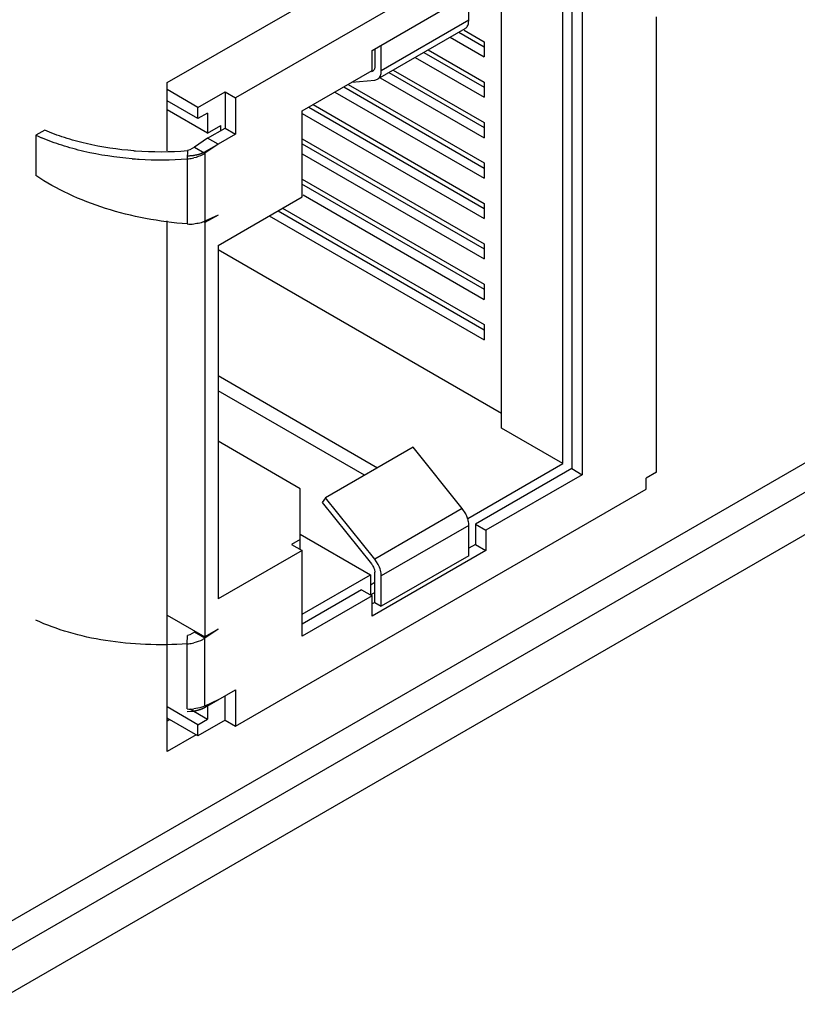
# Model space of a CAD drawing. Header units: inches. Extents: x 0 to 34, y 0 to 22.
# Tile 21 of 101: x 4.168 to 4.639, y 15.42 to 16.017. Entities that reach past the tile are written whole.
import ezdxf

# ---------------------------------------------------------------- set-up
doc = ezdxf.new("R2010")
doc.units = ezdxf.units.IN
doc.header["$LTSCALE"] = 1.87
doc.header["$MEASUREMENT"] = 0
doc.layers.get('0').update_dxf_attribs({"linetype": 'CONTINUOUS'})
doc.layers.add('02___PRT_ALL_AXES', color=7, linetype='CONTINUOUS')

msp = doc.modelspace()

# ---------------------------------------------------------------- linework, layer by layer
at = {"color": 3, "linetype": 'CONTINUOUS'}
for p, q in [((4.25758, 15.9784), (4.41994, 16.07215)), ((5.10813, 15.99804), (3.54848, 15.09742)), ((4.25758, 15.93716), (4.25758, 15.9784)), ((4.25758, 15.57302), (4.25758, 15.89458)), ((4.27512, 15.58315), (4.25758, 15.57302))]:
    msp.add_line(p, q, dxfattribs=at)
at = {"color": 7, "linetype": 'CONTINUOUS'}
for p, q in [((4.46286, 16.06377), (4.29906, 15.96919)), ((4.49741, 15.74753), (4.49741, 16.04382)), ((4.3818, 15.99797), (4.45074, 16.03778)), ((4.50271, 16.04076), (4.50271, 15.74447)), ((4.50908, 16.03708), (4.50908, 15.74079)), ((4.4404, 16.0162), (4.4404, 16.03074)), ((4.46029, 15.76896), (4.46029, 16.03105)), ((4.55415, 15.74233), (4.55415, 16.01835)), ((4.4404, 16.0162), (4.38736, 15.98558)), ((4.44027, 16.01461), (4.4404, 16.0162)), ((4.43807, 16.01105), (4.38504, 15.98043)), ((4.42912, 16.00588), (4.44968, 15.99401)), ((4.43442, 16.00894), (4.44968, 16.00013)), ((4.43757, 16.01018), (4.44968, 16.00319)), ((4.38736, 15.98558), (4.38736, 16.00119)), ((4.44968, 16.00319), (4.44968, 15.99401)), ((4.3818, 15.98573), (4.3818, 15.99797)), ((4.38339, 15.99859), (4.38339, 15.98787)), ((4.41321, 15.99669), (4.44968, 15.97564)), ((4.41586, 15.99822), (4.44968, 15.9787)), ((4.40791, 15.99363), (4.44968, 15.96951)), ((5.12956, 15.98467), (3.62873, 15.11811)), ((4.33937, 15.96123), (4.3818, 15.98573)), ((4.38222, 15.9853), (4.3814, 15.98504)), ((4.392, 15.98445), (4.44968, 15.95114)), ((4.39465, 15.98598), (4.44968, 15.9542)), ((4.36723, 15.97732), (4.44968, 15.92971)), ((4.3696, 15.97869), (4.38339, 15.97992)), ((4.38339, 15.97992), (4.38503, 15.98043)), ((4.38669, 15.98138), (4.44968, 15.94502)), ((4.44968, 15.9787), (4.44968, 15.96951)), ((4.27626, 15.96337), (4.25758, 15.97416)), ((4.27626, 15.96337), (4.2927, 15.97286)), ((4.2927, 15.97286), (4.29906, 15.96919)), ((4.2927, 15.97286), (4.2927, 15.95082)), ((4.35927, 15.97272), (4.44968, 15.92052)), ((4.36458, 15.97578), (4.44968, 15.92665)), ((4.27626, 15.95664), (4.25758, 15.96742)), ((4.29906, 15.96919), (4.29906, 15.94714)), ((4.34602, 15.96507), (4.44968, 15.90521)), ((4.28209, 15.94776), (4.25758, 15.96191)), ((4.27626, 15.95664), (4.27626, 15.96337)), ((4.28209, 15.96), (4.27626, 15.95664)), ((4.28209, 15.96), (4.28209, 15.94776)), ((4.33937, 15.90918), (4.33937, 15.96123)), ((4.33937, 15.95972), (4.44968, 15.89603)), ((4.34336, 15.96354), (4.44968, 15.90215)), ((4.28209, 15.94776), (4.29005, 15.95235)), ((4.29005, 15.94929), (4.29005, 15.95235)), ((4.44968, 15.9542), (4.44968, 15.94502)), ((4.18342, 15.94962), (4.17815, 15.94653)), ((4.17815, 15.94653), (4.17815, 15.92204)), ((4.28209, 15.9447), (4.2927, 15.95082)), ((4.29906, 15.94714), (4.28846, 15.94102)), ((4.2927, 15.95082), (4.29906, 15.94714)), ((4.28209, 15.9447), (4.27424, 15.93922)), ((4.28846, 15.94102), (4.2805, 15.9356)), ((4.28846, 15.94102), (4.28209, 15.9447)), ((4.33937, 15.94441), (4.44968, 15.88072)), ((4.33937, 15.94135), (4.44968, 15.87766)), ((4.26987, 15.93723), (4.26984, 15.93219)), ((4.27143, 15.9376), (4.26987, 15.93723)), ((4.27424, 15.93922), (4.27143, 15.9376)), ((4.27424, 15.93922), (4.2805, 15.9356)), ((4.2805, 15.9356), (4.2805, 15.89439)), ((4.33937, 15.93523), (4.44968, 15.87153)), ((4.26984, 15.93219), (4.26984, 15.89273)), ((4.44968, 15.92971), (4.44968, 15.92052)), ((4.33898, 15.91708), (4.44968, 15.85316)), ((4.33937, 15.91992), (4.44968, 15.85623)), ((4.34004, 15.91034), (4.44968, 15.84704)), ((4.28846, 15.87979), (4.33937, 15.90918)), ((4.44968, 15.90521), (4.44968, 15.89603)), ((4.3248, 15.90077), (4.44968, 15.82867)), ((4.32746, 15.9023), (4.44968, 15.83173)), ((4.2805, 15.89356), (4.27961, 15.89408)), ((4.28846, 15.89816), (4.2805, 15.89356)), ((4.28846, 15.89816), (4.2805, 15.89439)), ((4.2805, 15.89356), (4.2805, 15.6425)), ((4.3195, 15.89771), (4.44968, 15.82255)), ((4.44968, 15.88072), (4.44968, 15.87153)), ((4.28846, 15.87979), (4.28846, 15.66546)), ((4.28846, 15.87736), (4.46029, 15.77815)), ((4.44968, 15.85623), (4.44968, 15.84704)), ((4.44968, 15.83173), (4.44968, 15.82255)), ((4.28846, 15.80081), (4.38513, 15.74499)), ((4.37718, 15.7404), (4.28846, 15.79162)), ((4.49741, 15.74753), (4.46029, 15.76896)), ((4.33831, 15.73221), (4.28846, 15.761)), ((4.40659, 15.75738), (4.35356, 15.72676)), ((4.43642, 15.72027), (4.40659, 15.75738)), ((4.43987, 15.7143), (4.49741, 15.74753)), ((4.50271, 15.74447), (4.44438, 15.71079)), ((4.50271, 15.74447), (4.50908, 15.74079)), ((4.50908, 15.74079), (4.45074, 15.70711)), ((4.55415, 15.74233), (4.54779, 15.73865)), ((4.54779, 15.73192), (4.54779, 15.73865)), ((4.29906, 15.58831), (4.54779, 15.73192)), ((4.33831, 15.69547), (4.33831, 15.73221)), ((4.35356, 15.72676), (4.35157, 15.72393)), ((4.38339, 15.68965), (4.35356, 15.72676)), ((4.35157, 15.72393), (4.3814, 15.68682)), ((4.43642, 15.72027), (4.38339, 15.68965)), ((4.43854, 15.717), (4.43642, 15.72027)), ((4.4404, 15.71002), (4.38736, 15.6794)), ((4.4404, 15.69165), (4.4404, 15.71002)), ((4.44438, 15.71079), (4.45074, 15.70711)), ((4.44438, 15.71079), (4.44438, 15.69854)), ((4.33831, 15.70159), (4.33301, 15.69853)), ((4.33831, 15.70466), (4.38074, 15.68016)), ((4.45074, 15.70711), (4.45074, 15.69486)), ((4.33301, 15.69853), (4.33937, 15.69486)), ((4.44438, 15.69854), (4.4404, 15.69624)), ((4.44438, 15.69854), (4.45074, 15.69486)), ((4.33937, 15.69486), (4.28846, 15.66546)), ((4.33937, 15.64281), (4.33937, 15.69486)), ((4.45074, 15.69486), (4.3818, 15.65506)), ((4.3855, 15.68638), (4.38339, 15.68965)), ((4.4404, 15.69165), (4.38736, 15.66103)), ((4.33937, 15.65628), (4.38074, 15.68016)), ((4.38074, 15.68016), (4.38074, 15.66792)), ((4.38315, 15.6834), (4.38339, 15.6817)), ((4.38339, 15.66332), (4.38339, 15.6817)), ((4.38736, 15.66103), (4.38736, 15.6794)), ((4.38074, 15.67404), (4.38339, 15.67557)), ((4.37543, 15.67098), (4.33937, 15.65016)), ((4.3818, 15.6673), (4.33937, 15.64281)), ((4.37543, 15.67098), (4.3818, 15.6673)), ((4.38074, 15.66792), (4.38339, 15.66945)), ((4.3818, 15.65506), (4.3818, 15.6673)), ((4.38339, 15.66332), (4.3818, 15.66241)), ((4.38339, 15.66332), (4.38736, 15.66103)), ((4.25758, 15.65573), (4.2805, 15.6425)), ((4.26984, 15.63826), (4.26987, 15.6433)), ((4.27143, 15.64367), (4.26987, 15.6433)), ((4.27424, 15.64529), (4.27143, 15.64367)), ((4.27488, 15.64574), (4.27424, 15.64529)), ((4.2805, 15.64167), (4.27424, 15.64529)), ((4.28846, 15.64709), (4.2805, 15.64167)), ((4.28846, 15.64709), (4.2805, 15.6425)), ((4.26984, 15.5988), (4.26984, 15.63826)), ((4.2805, 15.60046), (4.2805, 15.64167)), ((4.28846, 15.60423), (4.29906, 15.61035)), ((4.2927, 15.59198), (4.2927, 15.60668)), ((4.29906, 15.61035), (4.29906, 15.58831)), ((4.27626, 15.58922), (4.25758, 15.60001)), ((4.2805, 15.60046), (4.27738, 15.59937)), ((4.28846, 15.60423), (4.2805, 15.60046)), ((4.28209, 15.60046), (4.28209, 15.59259)), ((4.27135, 15.5988), (4.28209, 15.59259)), ((4.27738, 15.59937), (4.27374, 15.5988)), ((4.27626, 15.58249), (4.25758, 15.59327)), ((4.25921, 15.59233), (4.25758, 15.59139)), ((4.27626, 15.58922), (4.28209, 15.59259)), ((4.2927, 15.59198), (4.27626, 15.58249)), ((4.27626, 15.58249), (4.27626, 15.58922)), ((4.2927, 15.59198), (4.29906, 15.58831))]:
    msp.add_line(p, q, dxfattribs=at)
at = {"color": 40, "linetype": 'CONTINUOUS'}
for p, q in [((4.2805, 15.93643), (4.28846, 15.94102)), ((4.2805, 15.59963), (4.28846, 15.60423)), ((4.27315, 15.5973), (4.26984, 15.5971))]:
    msp.add_line(p, q, dxfattribs=at)
at = {"color": 7, "linetype": 'CONTINUOUS'}
for centre, radius, start, end in [((4.37767, 15.98556), 0.00969, 355.20339, 0.07162), ((4.23066, 16.05926), 0.12436, 245.02424, 246.74029), ((4.25231, 16.14161), 0.20504, 265.84241, 266.11929), ((4.25287, 16.15386), 0.2173, 266.19087, 274.48782), ((4.25314, 16.14677), 0.21515, 265.51912, 266.66732), ((4.25365, 16.15857), 0.22696, 266.71324, 274.09231), ((4.26799, 15.95812), 0.026, 274.09239, 275.78963), ((4.26806, 15.95763), 0.0255, 275.73768, 282.87941), ((4.2718, 15.91827), 0.02562, 265.62346, 274.35652), ((4.26799, 15.6642), 0.026, 274.09239, 275.78963), ((4.26806, 15.6637), 0.0255, 275.73768, 282.87941), ((4.2718, 15.62434), 0.02562, 265.62346, 274.35652)]:
    msp.add_arc(centre, radius, start, end, dxfattribs=at)
for points, knots in [([(4.43807, 16.01105), (4.43835, 16.01121), (4.43889, 16.01163), (4.43978, 16.01277), (4.44013, 16.01386), (4.44027, 16.01461)], [0, 0, 0, 0, 0.228605, 0.466814, 1, 1, 1, 1]), ([(4.38339, 15.98787), (4.38339, 15.98759), (4.38334, 15.98705), (4.38313, 15.9863), (4.38276, 15.9857), (4.38241, 15.9854), (4.38222, 15.9853)], [0, 0, 0, 0, 0.289343, 0.549004, 0.782114, 1, 1, 1, 1]), ([(4.38503, 15.98043), (4.38536, 15.98061), (4.38598, 15.98111), (4.38668, 15.98212), (4.38714, 15.98336), (4.38729, 15.98427), (4.38733, 15.98475)], [0, 0, 0, 0, 0.222961, 0.458195, 0.715689, 1, 1, 1, 1]), ([(4.23745, 15.93711), (4.22772, 15.93782), (4.21348, 15.93986), (4.19557, 15.9448), (4.18731, 15.94791), (4.18342, 15.94962)], [0, 0, 0, 0, 0.525726, 0.770619, 1, 1, 1, 1]), ([(4.23633, 15.93228), (4.22652, 15.93305), (4.21213, 15.93517), (4.19397, 15.94016), (4.18555, 15.94329), (4.18155, 15.94501)], [0, 0, 0, 0, 0.523307, 0.768613, 1, 1, 1, 1]), ([(4.2805, 15.9356), (4.28003, 15.93527), (4.27792, 15.93401), (4.27557, 15.93319), (4.27374, 15.93277)], [0, 0, 0, 0, 0.235386, 1, 1, 1, 1]), ([(4.26984, 15.89273), (4.26138, 15.89337), (4.24464, 15.89557), (4.22045, 15.9016), (4.19808, 15.91024), (4.18441, 15.91783), (4.17815, 15.92204)], [0, 0, 0, 0, 0.261974, 0.519742, 0.767336, 1, 1, 1, 1]), ([(4.2805, 15.89439), (4.27951, 15.89392), (4.27728, 15.89317), (4.27497, 15.89282), (4.27374, 15.89272)], [0, 0, 0, 0, 0.473196, 1, 1, 1, 1]), ([(4.43992, 15.71344), (4.43984, 15.71374), (4.43947, 15.71496), (4.43898, 15.71614), (4.43854, 15.717)], [0, 0, 0, 0, 0.243931, 1, 1, 1, 1]), ([(4.4404, 15.71002), (4.4404, 15.71029), (4.44035, 15.71144), (4.44014, 15.71259), (4.43992, 15.71344)], [0, 0, 0, 0, 0.236071, 1, 1, 1, 1]), ([(4.3814, 15.68682), (4.3816, 15.68657), (4.38235, 15.68553), (4.3829, 15.68433), (4.38315, 15.6834)], [0, 0, 0, 0, 0.251544, 1, 1, 1, 1]), ([(4.38736, 15.6794), (4.38736, 15.68055), (4.38698, 15.68297), (4.38608, 15.68524), (4.3855, 15.68638)], [0, 0, 0, 0, 0.474779, 1, 1, 1, 1]), ([(4.26984, 15.63826), (4.26145, 15.63766), (4.24485, 15.63739), (4.22069, 15.63969), (4.19835, 15.64458), (4.18451, 15.64964), (4.17815, 15.6526)], [0, 0, 0, 0, 0.269547, 0.530182, 0.775444, 1, 1, 1, 1]), ([(4.2805, 15.64167), (4.28003, 15.64135), (4.27792, 15.64008), (4.27557, 15.63926), (4.27374, 15.63884)], [0, 0, 0, 0, 0.235386, 1, 1, 1, 1])]:
    msp.add_open_spline(points, degree=3, knots=knots, dxfattribs=at)
at = {"color": 40, "linetype": 'CONTINUOUS'}
for points, knots in [([(4.2805, 15.93643), (4.28032, 15.93634), (4.28005, 15.9362), (4.27969, 15.93601), (4.27946, 15.9359), (4.27928, 15.93581), (4.27916, 15.93575), (4.27907, 15.9357), (4.279, 15.93567), (4.27892, 15.93564), (4.27877, 15.93558), (4.27853, 15.93549), (4.27822, 15.93537), (4.27791, 15.93525), (4.27765, 15.93515), (4.27747, 15.93508), (4.27737, 15.93504), (4.27726, 15.93501), (4.27712, 15.93497), (4.27678, 15.93488), (4.27639, 15.93477), (4.276, 15.93466), (4.27581, 15.9346), (4.2757, 15.93457), (4.27561, 15.93454), (4.27553, 15.93453), (4.27541, 15.9345), (4.27521, 15.93447), (4.27481, 15.93439), (4.27441, 15.93431), (4.27407, 15.93424), (4.27392, 15.93421), (4.27381, 15.93419), (4.27369, 15.93418), (4.27347, 15.93415), (4.27317, 15.93412), (4.2728, 15.93407), (4.27244, 15.93403), (4.27213, 15.934), (4.27192, 15.93397), (4.2718, 15.93396), (4.27167, 15.93396), (4.27152, 15.93395), (4.27115, 15.93394), (4.27059, 15.93392), (4.27009, 15.9339), (4.26984, 15.93389)], [0, 0, 0, 0, 0.0625, 0.09375, 0.125, 0.140625, 0.15625, 0.164062, 0.171875, 0.179688, 0.1875, 0.21875, 0.25, 0.28125, 0.3125, 0.328125, 0.335938, 0.34375, 0.359375, 0.375, 0.4375, 0.46875, 0.484375, 0.492188, 0.5, 0.507812, 0.515625, 0.53125, 0.5625, 0.625, 0.640625, 0.65625, 0.664062, 0.671875, 0.6875, 0.71875, 0.75, 0.78125, 0.8125, 0.828125, 0.835938, 0.84375, 0.859375, 0.875, 0.9375, 1, 1, 1, 1]), ([(4.2805, 15.59963), (4.28037, 15.59957), (4.28011, 15.59943), (4.27978, 15.59926), (4.27956, 15.59914), (4.27942, 15.59907), (4.27928, 15.59901), (4.27911, 15.59893), (4.27889, 15.59884), (4.27868, 15.59875), (4.2785, 15.59867), (4.27836, 15.59861), (4.27822, 15.59855), (4.27795, 15.59846), (4.27765, 15.59835), (4.27739, 15.59826), (4.27724, 15.59821), (4.27712, 15.59817), (4.277, 15.59814), (4.27685, 15.59809), (4.27657, 15.59801), (4.27625, 15.59792), (4.27597, 15.59784), (4.27581, 15.5978), (4.27565, 15.59776), (4.27544, 15.59772), (4.27519, 15.59767), (4.27495, 15.59761), (4.27474, 15.59757), (4.27457, 15.59753), (4.2744, 15.5975), (4.2741, 15.59745), (4.27367, 15.59738), (4.27332, 15.59733), (4.27315, 15.5973)], [0, 0, 0, 0, 0.0625, 0.125, 0.15625, 0.171875, 0.1875, 0.21875, 0.25, 0.28125, 0.3125, 0.328125, 0.34375, 0.375, 0.4375, 0.46875, 0.484375, 0.5, 0.515625, 0.53125, 0.5625, 0.625, 0.65625, 0.671875, 0.6875, 0.71875, 0.75, 0.78125, 0.8125, 0.828125, 0.84375, 0.875, 0.9375, 1, 1, 1, 1])]:
    msp.add_open_spline(points, degree=3, knots=knots, dxfattribs=at)
at = {"layer": '02___PRT_ALL_AXES', "color": 3, "linetype": 'CONTINUOUS'}
msp.add_line((5.10821, 16.01584), (3.56996, 15.12757), dxfattribs=at)

doc.saveas('drawing.dxf')
